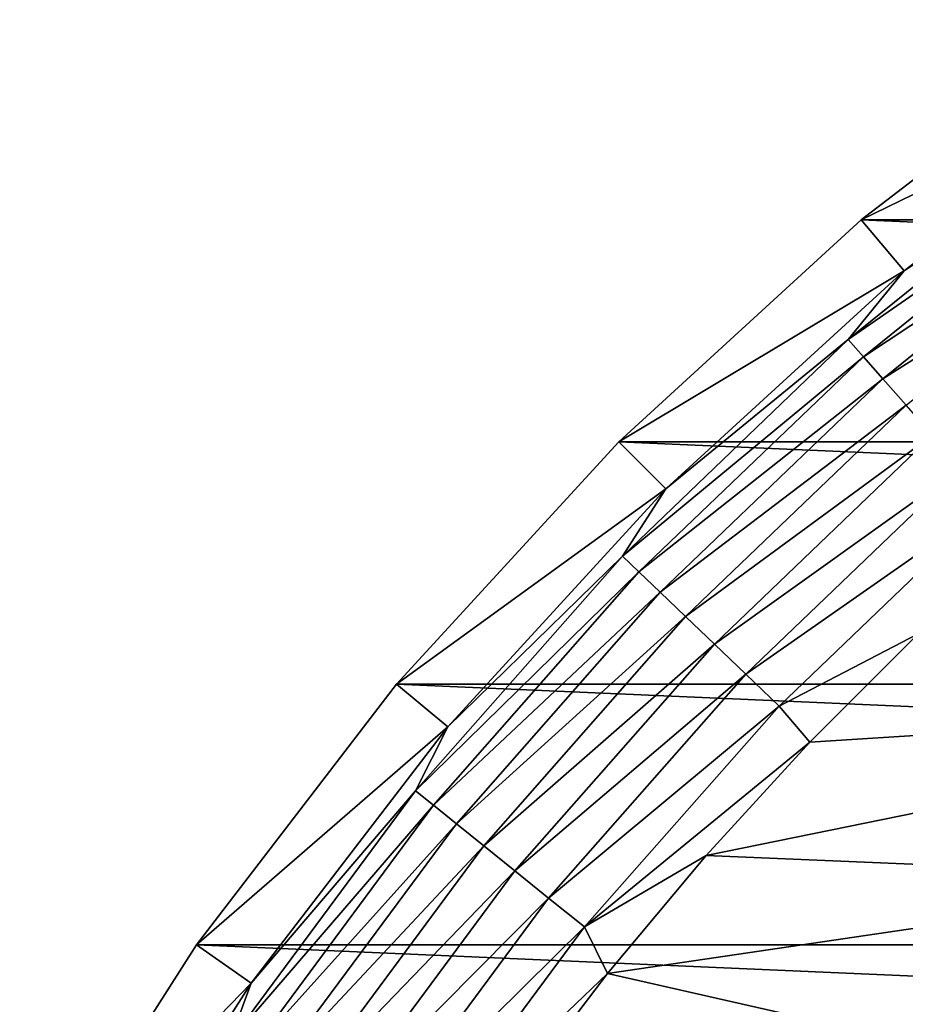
# Model space of a CAD drawing. Header units: metres. Extents: x -82 to 82, y -464 to 32.
# Tile 209 of 256: x -28.15 to -20.51, y 18.13 to 26.62. Entities that reach past the tile are written whole.
import ezdxf

# ---------------------------------------------------------------- set-up
doc = ezdxf.new("R2010")
doc.units = ezdxf.units.M
doc.layers.add('solid_K244121000C07', color=7, linetype='CONTINUOUS')

msp = doc.modelspace()

# ---------------------------------------------------------------- linework, layer by layer
at = {"layer": 'solid_K244121000C07'}
for points in [[(-20.890518, 24.896505, -289), (-18.641155, 26.622492, -289), (20.890518, 24.896505, -289)], [(-18.311255, 26.151184, -286.852966), (-18.641155, 26.622492, -289), (-20.890518, 24.896505, -289)], [(-20.520802, 24.45574, -286.852966), (-18.311255, 26.151184, -286.852966), (-20.890518, 24.896505, -289)], [(-18.902233, 25.557507, -286.470459), (-18.311255, 26.151184, -286.852966), (-20.520802, 24.45574, -286.852966)], [(-18.902233, 25.557507, -286.470459), (-20.520802, 24.45574, -286.852966), (-21.001566, 23.862413, -286.470459)], [(-18.902233, 25.557507, -286.470459), (-21.001566, 23.862413, -286.470459), (-18.784281, 25.398024, -286.112762)], [(-21.001566, 23.862413, -286.470459), (-20.870514, 23.713509, -286.112762), (-18.784281, 25.398024, -286.112762)], [(-18.784281, 25.398024, -286.112762), (-20.870514, 23.713509, -286.112762), (-18.633226, 25.193785, -285.792206)], [(-20.870514, 23.713509, -286.112762), (-20.702681, 23.522816, -285.792206), (-18.633226, 25.193785, -285.792206)], [(-18.633226, 25.193785, -285.792206), (-20.702681, 23.522816, -285.792206), (-18.45311, 24.950253, -285.517365)], [(-22.980894, 22.981041, -289), (-20.890518, 24.896505, -289), (22.980894, 22.981041, -289)], [(-20.520802, 24.45574, -286.852966), (-20.890518, 24.896505, -289), (-22.980894, 22.981041, -289)], [(-20.890518, 24.896505, -289), (20.890518, 24.896505, -289), (22.980894, 22.981041, -289)], [(-20.702681, 23.522816, -285.792206), (-20.502562, 23.295435, -285.517365), (-18.45311, 24.950253, -285.517365)], [(-22.574171, 22.574173, -286.852966), (-20.520802, 24.45574, -286.852966), (-22.980894, 22.981041, -289)], [(-21.001566, 23.862413, -286.470459), (-20.520802, 24.45574, -286.852966), (-22.574171, 22.574173, -286.852966)], [(-21.001566, 23.862413, -286.470459), (-22.574171, 22.574173, -286.852966), (-22.949581, 21.995392, -286.470459)], [(-21.001566, 23.862413, -286.470459), (-22.949581, 21.995392, -286.470459), (-20.870514, 23.713509, -286.112762)], [(-22.949581, 21.995392, -286.470459), (-22.806374, 21.858139, -286.112762), (-20.870514, 23.713509, -286.112762)], [(-20.870514, 23.713509, -286.112762), (-22.806374, 21.858139, -286.112762), (-20.702681, 23.522816, -285.792206)], [(-22.806374, 21.858139, -286.112762), (-22.622974, 21.682364, -285.792206), (-20.702681, 23.522816, -285.792206)], [(-20.702681, 23.522816, -285.792206), (-22.622974, 21.682364, -285.792206), (-20.502562, 23.295435, -285.517365)], [(-22.622974, 21.682364, -285.792206), (-22.404293, 21.472775, -285.517365), (-20.502562, 23.295435, -285.517365)], [(-20.502562, 23.295435, -285.517365), (-22.404293, 21.472775, -285.517365), (-20.275513, 23.037457, -285.295593)], [(-22.404293, 21.472775, -285.517365), (-22.156181, 21.23498, -285.295593), (-20.275513, 23.037457, -285.295593)], [(-20.275513, 23.037457, -285.295593), (-22.156181, 21.23498, -285.295593), (-20.027609, 22.755783, -285.132813)], [(-24.896374, 20.890676, -289), (-22.980894, 22.981041, -289), (24.896374, 20.890676, -289)], [(-22.574171, 22.574173, -286.852966), (-22.980894, 22.981041, -289), (-24.896374, 20.890676, -289)], [(-22.980894, 22.981041, -289), (22.980894, 22.981041, -289), (24.896374, 20.890676, -289)], [(-22.156181, 21.23498, -285.295593), (-21.885284, 20.975346, -285.132813), (-20.027609, 22.755783, -285.132813)], [(-20.027609, 22.755783, -285.132813), (-21.885284, 20.975346, -285.132813), (-19.765488, 22.457956, -285.033386)], [(-24.455738, 20.520803, -286.852966), (-22.574171, 22.574173, -286.852966), (-24.896374, 20.890676, -289)], [(-22.949581, 21.995392, -286.470459), (-22.574171, 22.574173, -286.852966), (-24.455738, 20.520803, -286.852966)], [(-21.885284, 20.975346, -285.132813), (-21.59885, 20.700821, -285.033386), (-19.765488, 22.457956, -285.033386)], [(-19.765488, 22.457956, -285.033386), (-21.59885, 20.700821, -285.033386), (-20.398048, 21.324936, -285)], [(-22.949581, 21.995392, -286.470459), (-24.455738, 20.520803, -286.852966), (-24.732244, 19.969893, -286.470459)], [(-22.949581, 21.995392, -286.470459), (-24.732244, 19.969893, -286.470459), (-22.806374, 21.858139, -286.112762)], [(-24.732244, 19.969893, -286.470459), (-24.577913, 19.845278, -286.112762), (-22.806374, 21.858139, -286.112762)], [(-22.806374, 21.858139, -286.112762), (-24.577913, 19.845278, -286.112762), (-22.622974, 21.682364, -285.792206)], [(-24.577913, 19.845278, -286.112762), (-24.380266, 19.68569, -285.792206), (-22.622974, 21.682364, -285.792206)], [(-22.622974, 21.682364, -285.792206), (-24.380266, 19.68569, -285.792206), (-22.404293, 21.472775, -285.517365)], [(-24.380266, 19.68569, -285.792206), (-24.1446, 19.495401, -285.517365), (-22.404293, 21.472775, -285.517365)], [(-22.404293, 21.472775, -285.517365), (-24.1446, 19.495401, -285.517365), (-22.156181, 21.23498, -285.295593)], [(-21.59885, 20.700821, -285.033386), (-21.334538, 20.388004, -285), (-20.398048, 21.324936, -285)], [(-15.668468, 20.748468, -285), (-20.398048, 21.324936, -285), (-21.334538, 20.388004, -285)], [(-24.1446, 19.495401, -285.517365), (-23.877216, 19.279505, -285.295593), (-22.156181, 21.23498, -285.295593)], [(-22.156181, 21.23498, -285.295593), (-23.877216, 19.279505, -285.295593), (-21.885284, 20.975346, -285.132813)], [(-23.877216, 19.279505, -285.295593), (-23.585276, 19.043781, -285.132813), (-21.885284, 20.975346, -285.132813)], [(-21.885284, 20.975346, -285.132813), (-23.585276, 19.043781, -285.132813), (-21.59885, 20.700821, -285.033386)], [(-26.622379, 18.641317, -289), (-24.896374, 20.890676, -289), (26.622379, 18.641317, -289)], [(-24.455738, 20.520803, -286.852966), (-24.896374, 20.890676, -289), (-26.622379, 18.641317, -289)], [(-24.896374, 20.890676, -289), (24.896374, 20.890676, -289), (26.622379, 18.641317, -289)], [(-15.668468, 20.748468, -285), (-21.334538, 20.388004, -285), (-22.228029, 19.409998, -285)], [(-17.516056, 19.214258, -285), (-15.668468, 20.748468, -285), (-22.228029, 19.409998, -285)], [(-23.585276, 19.043781, -285.132813), (-23.276592, 18.794537, -285.033386), (-21.59885, 20.700821, -285.033386)], [(-21.59885, 20.700821, -285.033386), (-23.276592, 18.794537, -285.033386), (-21.334538, 20.388004, -285)], [(-26.151182, 18.311256, -286.852966), (-24.455738, 20.520803, -286.852966), (-26.622379, 18.641317, -289)], [(-24.732244, 19.969893, -286.470459), (-24.455738, 20.520803, -286.852966), (-26.151182, 18.311256, -286.852966)], [(-23.276592, 18.794537, -285.033386), (-22.228029, 19.409998, -285), (-21.334538, 20.388004, -285)], [(-24.732244, 19.969893, -286.470459), (-26.151182, 18.311256, -286.852966), (-26.336712, 17.80051, -286.470459)], [(-24.732244, 19.969893, -286.470459), (-26.336712, 17.80051, -286.470459), (-24.577913, 19.845278, -286.112762)], [(-26.336712, 17.80051, -286.470459), (-26.172367, 17.689432, -286.112762), (-24.577913, 19.845278, -286.112762)], [(-24.577913, 19.845278, -286.112762), (-26.172367, 17.689432, -286.112762), (-24.380266, 19.68569, -285.792206)], [(-26.172367, 17.689432, -286.112762), (-25.961901, 17.547182, -285.792206), (-24.380266, 19.68569, -285.792206)], [(-24.380266, 19.68569, -285.792206), (-25.961901, 17.547182, -285.792206), (-24.1446, 19.495401, -285.517365)], [(-25.961901, 17.547182, -285.792206), (-25.710943, 17.377565, -285.517365), (-24.1446, 19.495401, -285.517365)], [(-24.1446, 19.495401, -285.517365), (-25.710943, 17.377565, -285.517365), (-23.877216, 19.279505, -285.295593)], [(-23.276592, 18.794537, -285.033386), (-23.076704, 18.392906, -285), (-22.228029, 19.409998, -285)], [(-17.516056, 19.214258, -285), (-22.228029, 19.409998, -285), (-23.076704, 18.392906, -285)], [(-25.710943, 17.377565, -285.517365), (-25.426214, 17.185122, -285.295593), (-23.877216, 19.279505, -285.295593)], [(-23.877216, 19.279505, -285.295593), (-25.426214, 17.185122, -285.295593), (-23.585276, 19.043781, -285.132813)], [(-19.214203, 17.516117, -285), (-17.516056, 19.214258, -285), (-23.076704, 18.392906, -285)], [(-25.426214, 17.185122, -285.295593), (-25.115335, 16.975004, -285.132813), (-23.585276, 19.043781, -285.132813)], [(-23.585276, 19.043781, -285.132813), (-25.115335, 16.975004, -285.132813), (-23.276592, 18.794537, -285.033386)], [(-25.115335, 16.975004, -285.132813), (-24.786627, 16.752836, -285.033386), (-23.276592, 18.794537, -285.033386)], [(-23.276592, 18.794537, -285.033386), (-24.786627, 16.752836, -285.033386), (-23.076704, 18.392906, -285)], [(-28.145775, 16.250086, -289), (-26.622379, 18.641317, -289), (28.145775, 16.250086, -289)], [(-26.151182, 18.311256, -286.852966), (-26.622379, 18.641317, -289), (-28.145775, 16.250086, -289)], [(-26.622379, 18.641317, -289), (26.622379, 18.641317, -289), (28.145775, 16.250086, -289)], [(-24.786627, 16.752836, -285.033386), (-23.878859, 17.338783, -285), (-23.076704, 18.392906, -285)], [(-19.214203, 17.516117, -285), (-23.076704, 18.392906, -285), (-23.878859, 17.338783, -285)], [(-27.6476, 15.962351, -286.852966), (-26.151182, 18.311256, -286.852966), (-28.145775, 16.250086, -289)], [(-26.336712, 17.80051, -286.470459), (-26.151182, 18.311256, -286.852966), (-27.6476, 15.962351, -286.852966)]]:
    msp.add_3dface(points, dxfattribs=at)

doc.saveas('drawing.dxf')
